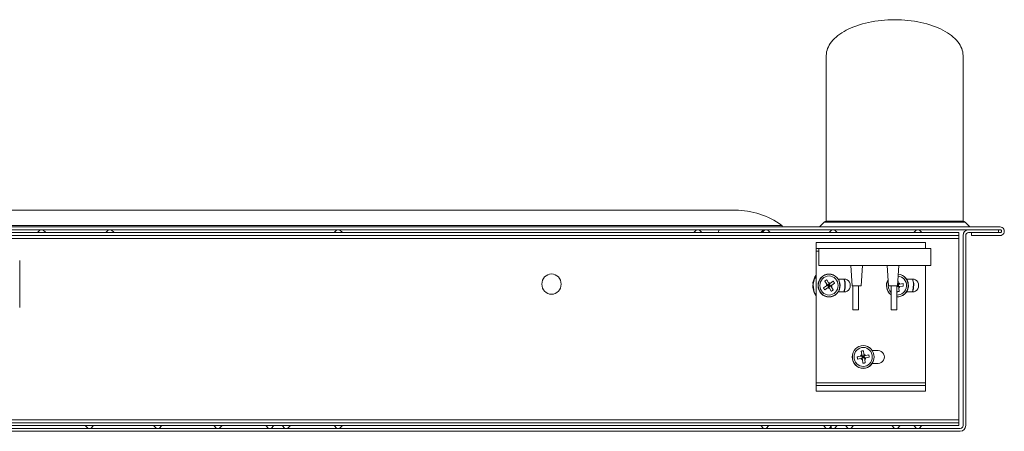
# Model space of a CAD drawing. Header units: millimetres. Extents: x -90830 to 24172, y -102460 to 73669.
# Tile 88 of 198: x -51915 to -51544, y 53344 to 53499. Entities that reach past the tile are written whole.
import ezdxf

# ---------------------------------------------------------------- set-up
doc = ezdxf.new("R2010")
doc.units = ezdxf.units.MM
doc.layers.add('at_Entity', color=253, linetype='Continuous', lineweight=9)

msp = doc.modelspace()

# ---------------------------------------------------------------- linework, layer by layer
at = {"layer": 'at_Entity'}
for p, q in [((-51589.25, 53498.72), (-51590.5, 53498.6)), ((-51588, 53498.8), (-51589.25, 53498.72)), ((-51586.74, 53498.84), (-51588, 53498.8)), ((-51585.47, 53498.86), (-51586.74, 53498.84)), ((-51584.21, 53498.84), (-51585.47, 53498.86)), ((-51582.94, 53498.8), (-51584.21, 53498.84)), ((-51581.69, 53498.72), (-51582.94, 53498.8)), ((-51580.44, 53498.6), (-51581.69, 53498.72)), ((-51603.7, 53494.92), (-51604.57, 53494.44)), ((-51602.78, 53495.37), (-51603.7, 53494.92)), ((-51601.83, 53495.8), (-51602.78, 53495.37)), ((-51600.83, 53496.21), (-51601.83, 53495.8)), ((-51599.79, 53496.59), (-51600.83, 53496.21)), ((-51598.72, 53496.94), (-51599.79, 53496.59)), ((-51597.62, 53497.27), (-51598.72, 53496.94)), ((-51596.49, 53497.57), (-51597.62, 53497.27)), ((-51595.34, 53497.84), (-51596.49, 53497.57)), ((-51594.16, 53498.07), (-51595.34, 53497.84)), ((-51592.95, 53498.28), (-51594.16, 53498.07)), ((-51591.73, 53498.46), (-51592.95, 53498.28)), ((-51590.5, 53498.6), (-51591.73, 53498.46)), ((-51579.21, 53498.46), (-51580.44, 53498.6)), ((-51577.99, 53498.28), (-51579.21, 53498.46)), ((-51576.78, 53498.07), (-51577.99, 53498.28)), ((-51575.6, 53497.84), (-51576.78, 53498.07)), ((-51574.45, 53497.57), (-51575.6, 53497.84)), ((-51573.32, 53497.27), (-51574.45, 53497.57)), ((-51572.22, 53496.94), (-51573.32, 53497.27)), ((-51571.15, 53496.59), (-51572.22, 53496.94)), ((-51570.11, 53496.21), (-51571.15, 53496.59)), ((-51569.11, 53495.8), (-51570.11, 53496.21)), ((-51568.16, 53495.37), (-51569.11, 53495.8)), ((-51567.24, 53494.92), (-51568.16, 53495.37)), ((-51566.37, 53494.44), (-51567.24, 53494.92)), ((-51608.21, 53491.74), (-51608.78, 53491.15)), ((-51607.58, 53492.32), (-51608.21, 53491.74)), ((-51606.91, 53492.88), (-51607.58, 53492.32)), ((-51606.18, 53493.42), (-51606.91, 53492.88)), ((-51605.4, 53493.94), (-51606.18, 53493.42)), ((-51604.57, 53494.44), (-51605.4, 53493.94)), ((-51565.54, 53493.94), (-51566.37, 53494.44)), ((-51564.76, 53493.42), (-51565.54, 53493.94)), ((-51564.03, 53492.88), (-51564.76, 53493.42)), ((-51563.36, 53492.32), (-51564.03, 53492.88)), ((-51562.73, 53491.74), (-51563.36, 53492.32)), ((-51562.16, 53491.15), (-51562.73, 53491.74)), ((-51610.76, 53488.02), (-51610.97, 53487.37)), ((-51610.48, 53488.67), (-51610.76, 53488.02)), ((-51610.14, 53489.3), (-51610.48, 53488.67)), ((-51609.75, 53489.93), (-51610.14, 53489.3)), ((-51609.29, 53490.55), (-51609.75, 53489.93)), ((-51608.78, 53491.15), (-51609.29, 53490.55)), ((-51561.65, 53490.55), (-51562.16, 53491.15)), ((-51561.2, 53489.93), (-51561.65, 53490.55)), ((-51560.8, 53489.3), (-51561.2, 53489.93)), ((-51560.46, 53488.67), (-51560.8, 53489.3)), ((-51560.18, 53488.02), (-51560.46, 53488.67)), ((-51559.97, 53487.37), (-51560.18, 53488.02)), ((-51611.22, 53486.05), (-51611.25, 53485.39)), ((-51611.25, 53422.9), (-51611.25, 53485.39)), ((-51611.25, 53422.9), (-51611.25, 53485.39)), ((-51611.13, 53486.71), (-51611.22, 53486.05)), ((-51610.97, 53487.37), (-51611.13, 53486.71)), ((-51559.81, 53486.71), (-51559.97, 53487.37)), ((-51559.72, 53486.05), (-51559.81, 53486.71)), ((-51559.69, 53485.39), (-51559.72, 53486.05)), ((-51559.69, 53485.39), (-51559.69, 53422.9)), ((-51645.59, 53427.07), (-52417.51, 53427.07)), ((-51545.66, 53420.75), (-52517.33, 53420.75)), ((-51627.99, 53421.34), (-52435.1, 53421.34)), ((-51613.83, 53420.75), (-51612.07, 53422.59)), ((-51612.07, 53422.59), (-51611.75, 53422.59)), ((-51611.75, 53422.59), (-51609.76, 53422.59)), ((-51611.03, 53422.9), (-51611.34, 53422.9)), ((-51609.09, 53422.9), (-51611.03, 53422.9)), ((-51609.74, 53422.6), (-51609.76, 53422.59)), ((-51609.76, 53422.59), (-51609.69, 53422.59)), ((-51609.73, 53422.62), (-51609.74, 53422.6)), ((-51609.71, 53422.64), (-51609.73, 53422.62)), ((-51609.69, 53422.66), (-51609.71, 53422.64)), ((-51609.67, 53422.67), (-51609.69, 53422.66)), ((-51609.69, 53422.59), (-51609.58, 53422.59)), ((-51609.65, 53422.69), (-51609.67, 53422.67)), ((-51609.64, 53422.7), (-51609.65, 53422.69)), ((-51609.62, 53422.72), (-51609.64, 53422.7)), ((-51609.6, 53422.73), (-51609.62, 53422.72)), ((-51609.58, 53422.75), (-51609.6, 53422.73)), ((-51609.56, 53422.76), (-51609.58, 53422.75)), ((-51609.58, 53422.59), (-51609.39, 53422.59)), ((-51609.54, 53422.77), (-51609.56, 53422.76)), ((-51609.52, 53422.79), (-51609.54, 53422.77)), ((-51609.5, 53422.8), (-51609.52, 53422.79)), ((-51609.47, 53422.81), (-51609.5, 53422.8)), ((-51609.45, 53422.82), (-51609.47, 53422.81)), ((-51609.43, 53422.83), (-51609.45, 53422.82)), ((-51609.41, 53422.84), (-51609.43, 53422.83)), ((-51609.39, 53422.85), (-51609.41, 53422.84)), ((-51609.37, 53422.85), (-51609.39, 53422.85)), ((-51609.39, 53422.59), (-51609.17, 53422.59)), ((-51609.34, 53422.86), (-51609.37, 53422.85)), ((-51609.32, 53422.87), (-51609.34, 53422.86)), ((-51609.3, 53422.88), (-51609.32, 53422.87)), ((-51609.28, 53422.88), (-51609.3, 53422.88)), ((-51609.25, 53422.89), (-51609.28, 53422.88)), ((-51609.23, 53422.89), (-51609.25, 53422.89)), ((-51609.21, 53422.89), (-51609.23, 53422.89)), ((-51609.18, 53422.9), (-51609.21, 53422.89)), ((-51609.16, 53422.9), (-51609.18, 53422.9)), ((-51609.15, 53422.6), (-51609.17, 53422.59)), ((-51609.17, 53422.59), (-51608.74, 53422.59)), ((-51609.14, 53422.9), (-51609.16, 53422.9)), ((-51609.14, 53422.62), (-51609.15, 53422.6)), ((-51609.11, 53422.9), (-51609.14, 53422.9)), ((-51609.12, 53422.64), (-51609.14, 53422.62)), ((-51609.1, 53422.66), (-51609.12, 53422.64)), ((-51609.09, 53422.9), (-51609.11, 53422.9)), ((-51609.09, 53422.67), (-51609.1, 53422.66)), ((-51609.02, 53422.9), (-51609.09, 53422.9)), ((-51609.07, 53422.69), (-51609.09, 53422.67)), ((-51609.05, 53422.7), (-51609.07, 53422.69)), ((-51609.03, 53422.72), (-51609.05, 53422.7)), ((-51609.01, 53422.73), (-51609.03, 53422.72)), ((-51608.91, 53422.9), (-51609.02, 53422.9)), ((-51608.99, 53422.75), (-51609.01, 53422.73)), ((-51608.97, 53422.76), (-51608.99, 53422.75)), ((-51608.95, 53422.77), (-51608.97, 53422.76)), ((-51608.93, 53422.79), (-51608.95, 53422.77)), ((-51608.91, 53422.8), (-51608.93, 53422.79)), ((-51608.73, 53422.9), (-51608.91, 53422.9)), ((-51608.89, 53422.81), (-51608.91, 53422.8)), ((-51608.87, 53422.82), (-51608.89, 53422.81)), ((-51608.85, 53422.83), (-51608.87, 53422.82)), ((-51608.83, 53422.84), (-51608.85, 53422.83)), ((-51608.81, 53422.85), (-51608.83, 53422.84)), ((-51608.79, 53422.85), (-51608.81, 53422.85)), ((-51608.76, 53422.86), (-51608.79, 53422.85)), ((-51608.74, 53422.87), (-51608.76, 53422.86)), ((-51608.72, 53422.88), (-51608.74, 53422.87)), ((-51608.74, 53422.59), (-51607.97, 53422.59)), ((-51608.52, 53422.9), (-51608.73, 53422.9)), ((-51608.7, 53422.88), (-51608.72, 53422.88)), ((-51608.68, 53422.89), (-51608.7, 53422.88)), ((-51608.65, 53422.89), (-51608.68, 53422.89)), ((-51608.63, 53422.89), (-51608.65, 53422.89)), ((-51608.61, 53422.9), (-51608.63, 53422.89)), ((-51608.59, 53422.9), (-51608.61, 53422.9)), ((-51608.56, 53422.9), (-51608.59, 53422.9)), ((-51608.54, 53422.9), (-51608.56, 53422.9)), ((-51608.52, 53422.9), (-51608.54, 53422.9)), ((-51608.1, 53422.9), (-51608.52, 53422.9)), ((-51607.36, 53422.9), (-51608.1, 53422.9)), ((-51607.97, 53422.59), (-51606.56, 53422.59)), ((-51606.24, 53422.9), (-51607.36, 53422.9)), ((-51606.56, 53422.59), (-51604.76, 53422.59)), ((-51606.24, 53422.9), (-51605.77, 53422.9)), ((-51605.77, 53422.9), (-51601.23, 53422.9)), ((-51604.75, 53422.6), (-51604.76, 53422.59)), ((-51604.76, 53422.59), (-51600.27, 53422.59)), ((-51604.74, 53422.62), (-51604.75, 53422.6)), ((-51604.72, 53422.64), (-51604.74, 53422.62)), ((-51604.71, 53422.66), (-51604.72, 53422.64)), ((-51604.7, 53422.67), (-51604.71, 53422.66)), ((-51604.68, 53422.69), (-51604.7, 53422.67)), ((-51604.67, 53422.7), (-51604.68, 53422.69)), ((-51604.65, 53422.72), (-51604.67, 53422.7)), ((-51604.64, 53422.73), (-51604.65, 53422.72)), ((-51604.62, 53422.75), (-51604.64, 53422.73)), ((-51604.61, 53422.76), (-51604.62, 53422.75)), ((-51604.59, 53422.77), (-51604.61, 53422.76)), ((-51604.58, 53422.79), (-51604.59, 53422.77)), ((-51604.56, 53422.8), (-51604.58, 53422.79)), ((-51604.55, 53422.81), (-51604.56, 53422.8)), ((-51604.53, 53422.82), (-51604.55, 53422.81)), ((-51604.51, 53422.83), (-51604.53, 53422.82)), ((-51604.5, 53422.84), (-51604.51, 53422.83)), ((-51604.48, 53422.85), (-51604.5, 53422.84)), ((-51604.46, 53422.85), (-51604.48, 53422.85)), ((-51604.45, 53422.86), (-51604.46, 53422.85)), ((-51604.43, 53422.87), (-51604.45, 53422.86)), ((-51604.41, 53422.88), (-51604.43, 53422.87)), ((-51604.4, 53422.88), (-51604.41, 53422.88)), ((-51604.38, 53422.89), (-51604.4, 53422.88)), ((-51604.36, 53422.89), (-51604.38, 53422.89)), ((-51604.34, 53422.89), (-51604.36, 53422.89)), ((-51604.33, 53422.9), (-51604.34, 53422.89)), ((-51604.31, 53422.9), (-51604.33, 53422.9)), ((-51604.29, 53422.9), (-51604.31, 53422.9)), ((-51604.27, 53422.9), (-51604.29, 53422.9)), ((-51604.26, 53422.9), (-51604.27, 53422.9)), ((-51601.23, 53422.9), (-51592.37, 53422.9)), ((-51600.27, 53422.59), (-51588.19, 53422.59)), ((-51592.37, 53422.9), (-51582.31, 53422.9)), ((-51588.19, 53422.59), (-51578.14, 53422.59)), ((-51582.31, 53422.9), (-51572.85, 53422.9)), ((-51578.14, 53422.59), (-51570.32, 53422.59)), ((-51572.85, 53422.9), (-51565.31, 53422.9)), ((-51570.32, 53422.59), (-51566.18, 53422.59)), ((-51566.67, 53422.9), (-51566.68, 53422.9)), ((-51566.65, 53422.9), (-51566.67, 53422.9)), ((-51566.63, 53422.9), (-51566.65, 53422.9)), ((-51566.61, 53422.9), (-51566.63, 53422.9)), ((-51566.6, 53422.89), (-51566.61, 53422.9)), ((-51566.58, 53422.89), (-51566.6, 53422.89)), ((-51566.56, 53422.89), (-51566.58, 53422.89)), ((-51566.54, 53422.88), (-51566.56, 53422.89)), ((-51566.53, 53422.88), (-51566.54, 53422.88)), ((-51566.51, 53422.87), (-51566.53, 53422.88)), ((-51566.49, 53422.86), (-51566.51, 53422.87)), ((-51566.48, 53422.85), (-51566.49, 53422.86)), ((-51566.46, 53422.85), (-51566.48, 53422.85)), ((-51566.44, 53422.84), (-51566.46, 53422.85)), ((-51566.43, 53422.83), (-51566.44, 53422.84)), ((-51566.41, 53422.82), (-51566.43, 53422.83)), ((-51566.39, 53422.81), (-51566.41, 53422.82)), ((-51566.38, 53422.8), (-51566.39, 53422.81)), ((-51566.36, 53422.79), (-51566.38, 53422.8)), ((-51566.35, 53422.77), (-51566.36, 53422.79)), ((-51566.33, 53422.76), (-51566.35, 53422.77)), ((-51566.32, 53422.75), (-51566.33, 53422.76)), ((-51566.3, 53422.73), (-51566.32, 53422.75)), ((-51566.29, 53422.72), (-51566.3, 53422.73)), ((-51566.27, 53422.7), (-51566.29, 53422.72)), ((-51566.26, 53422.69), (-51566.27, 53422.7)), ((-51566.24, 53422.67), (-51566.26, 53422.69)), ((-51566.23, 53422.66), (-51566.24, 53422.67)), ((-51566.22, 53422.64), (-51566.23, 53422.66)), ((-51566.2, 53422.62), (-51566.22, 53422.64)), ((-51566.19, 53422.6), (-51566.2, 53422.62)), ((-51566.18, 53422.59), (-51566.19, 53422.6)), ((-51566.18, 53422.59), (-51564.38, 53422.59)), ((-51565.31, 53422.9), (-51564.7, 53422.9)), ((-51563.58, 53422.9), (-51564.7, 53422.9)), ((-51564.38, 53422.59), (-51562.97, 53422.59)), ((-51562.84, 53422.9), (-51563.58, 53422.9)), ((-51562.97, 53422.59), (-51562.2, 53422.59)), ((-51562.42, 53422.9), (-51562.84, 53422.9)), ((-51562.4, 53422.9), (-51562.42, 53422.9)), ((-51560.47, 53422.9), (-51562.42, 53422.9)), ((-51562.38, 53422.9), (-51562.4, 53422.9)), ((-51562.35, 53422.9), (-51562.38, 53422.9)), ((-51562.33, 53422.9), (-51562.35, 53422.9)), ((-51562.31, 53422.89), (-51562.33, 53422.9)), ((-51562.29, 53422.89), (-51562.31, 53422.89)), ((-51562.26, 53422.89), (-51562.29, 53422.89)), ((-51562.24, 53422.88), (-51562.26, 53422.89)), ((-51562.22, 53422.88), (-51562.24, 53422.88)), ((-51562.2, 53422.87), (-51562.22, 53422.88)), ((-51562.18, 53422.86), (-51562.2, 53422.87)), ((-51562.2, 53422.59), (-51561.77, 53422.59)), ((-51562.15, 53422.85), (-51562.18, 53422.86)), ((-51562.13, 53422.85), (-51562.15, 53422.85)), ((-51562.11, 53422.84), (-51562.13, 53422.85)), ((-51562.09, 53422.83), (-51562.11, 53422.84)), ((-51562.07, 53422.82), (-51562.09, 53422.83)), ((-51562.05, 53422.81), (-51562.07, 53422.82)), ((-51562.03, 53422.8), (-51562.05, 53422.81)), ((-51562.01, 53422.79), (-51562.03, 53422.8)), ((-51561.99, 53422.77), (-51562.01, 53422.79)), ((-51561.97, 53422.76), (-51561.99, 53422.77)), ((-51561.95, 53422.75), (-51561.97, 53422.76)), ((-51561.93, 53422.73), (-51561.95, 53422.75)), ((-51561.91, 53422.72), (-51561.93, 53422.73)), ((-51561.89, 53422.7), (-51561.91, 53422.72)), ((-51561.87, 53422.69), (-51561.89, 53422.7)), ((-51561.85, 53422.67), (-51561.87, 53422.69)), ((-51561.84, 53422.66), (-51561.85, 53422.67)), ((-51561.82, 53422.64), (-51561.84, 53422.66)), ((-51561.8, 53422.62), (-51561.82, 53422.64)), ((-51561.79, 53422.6), (-51561.8, 53422.62)), ((-51561.77, 53422.59), (-51561.79, 53422.6)), ((-51561.77, 53422.59), (-51559.76, 53422.59)), ((-51559.6, 53422.9), (-51560.47, 53422.9)), ((-51559.76, 53422.59), (-51558.87, 53422.59)), ((-51558.87, 53422.59), (-51557.11, 53420.75)), ((-52517.33, 53419.67), (-51545.66, 53419.67)), ((-51561.24, 53418.59), (-52504.86, 53418.59)), ((-52504.86, 53417.51), (-51561.24, 53417.51)), ((-51907.74, 53419.67), (-51908.78, 53418.59)), ((-51906.71, 53419.67), (-51905.68, 53418.59)), ((-51881.96, 53419.67), (-51882.99, 53418.59)), ((-51880.93, 53419.67), (-51879.9, 53418.59)), ((-51795.85, 53419.67), (-51796.88, 53418.59)), ((-51794.82, 53419.67), (-51793.79, 53418.59)), ((-51660.24, 53419.67), (-51661.27, 53418.59)), ((-51659.21, 53419.67), (-51658.18, 53418.59)), ((-51651.94, 53418.59), (-51651.79, 53419.67)), ((-51651.79, 53419.67), (-51651.94, 53418.59)), ((-51634.97, 53419.67), (-51636, 53418.59)), ((-51634.46, 53419.67), (-51635.49, 53418.59)), ((-51633.42, 53419.67), (-51632.39, 53418.59)), ((-51609.19, 53419.67), (-51610.22, 53418.59)), ((-51608.16, 53419.67), (-51607.13, 53418.59)), ((-51577.22, 53419.67), (-51578.25, 53418.59)), ((-51576.19, 53419.67), (-51575.16, 53418.59)), ((-51561.24, 53418.59), (-51561.24, 53417.51)), ((-51561.24, 53416.44), (-51561.24, 53417.51)), ((-51559.69, 53417.51), (-51559.69, 53345.86)), ((-51558.66, 53345.86), (-51558.66, 53417.51)), ((-51557.63, 53418.59), (-51556.49, 53418.59)), ((-51556.49, 53418.59), (-51545.66, 53418.59)), ((-51556.49, 53417.51), (-51556.49, 53418.59)), ((-51545.66, 53417.51), (-51556.49, 53417.51)), ((-51546.28, 53419.67), (-51546.28, 53418.59)), ((-51561.24, 53416.44), (-52504.86, 53416.44)), ((-51573.87, 53414.82), (-51615.12, 53414.82)), ((-51615.12, 53414.82), (-51615.12, 53412.67)), ((-51573.87, 53414.82), (-51573.87, 53412.67)), ((-51561.24, 53416.44), (-51561.24, 53348.02)), ((-51615.12, 53411.59), (-51615.12, 53412.67)), ((-51615.12, 53412.67), (-51614.09, 53412.67)), ((-51614.09, 53411.59), (-51615.12, 53411.59)), ((-51615.12, 53362.03), (-51615.12, 53411.59)), ((-51614.09, 53412.67), (-51614.09, 53406.2)), ((-51614.09, 53412.67), (-51571.81, 53412.67)), ((-51571.81, 53412.67), (-51571.81, 53406.2)), ((-51915.48, 53390.36), (-51915.48, 53408.03)), ((-51614.09, 53406.2), (-51571.81, 53406.2)), ((-51602.03, 53406.2), (-51601.44, 53398.5)), ((-51598.1, 53398.5), (-51597.59, 53406.2)), ((-51587.79, 53398.5), (-51588.31, 53406.2)), ((-51583.86, 53406.2), (-51584.46, 53398.5)), ((-51573.87, 53406.2), (-51573.87, 53362.03)), ((-51616.31, 53399.78), (-51615.12, 53402.61)), ((-51615.67, 53401.21), (-51615.12, 53402.1)), ((-51615.56, 53401.92), (-51615.12, 53402.61)), ((-51616.37, 53397.95), (-51616.27, 53400)), ((-51615.88, 53396.05), (-51616.31, 53399.78)), ((-51616.27, 53400), (-51615.56, 53401.92)), ((-51616.25, 53399.15), (-51615.67, 53401.21)), ((-51616.09, 53396.95), (-51616.25, 53399.15)), ((-51611.24, 53398.49), (-51612.3, 53397.76)), ((-51611.77, 53400.35), (-51611.8, 53400.34)), ((-51611.8, 53400.34), (-51611.09, 53399.23)), ((-51611.75, 53400.37), (-51611.77, 53400.35)), ((-51611.73, 53400.38), (-51611.75, 53400.37)), ((-51611.71, 53400.4), (-51611.73, 53400.38)), ((-51611.69, 53400.42), (-51611.71, 53400.4)), ((-51611.67, 53400.43), (-51611.69, 53400.42)), ((-51611.64, 53400.45), (-51611.67, 53400.43)), ((-51611.62, 53400.47), (-51611.64, 53400.45)), ((-51611.6, 53400.48), (-51611.62, 53400.47)), ((-51611.58, 53400.5), (-51611.6, 53400.48)), ((-51611.56, 53400.51), (-51611.58, 53400.5)), ((-51611.53, 53400.53), (-51611.56, 53400.51)), ((-51611.51, 53400.54), (-51611.53, 53400.53)), ((-51611.49, 53400.56), (-51611.51, 53400.54)), ((-51611.47, 53400.58), (-51611.49, 53400.56)), ((-51611.44, 53400.59), (-51611.47, 53400.58)), ((-51611.42, 53400.61), (-51611.44, 53400.59)), ((-51611.4, 53400.62), (-51611.42, 53400.61)), ((-51611.38, 53400.64), (-51611.4, 53400.62)), ((-51611.35, 53400.65), (-51611.38, 53400.64)), ((-51611.33, 53400.67), (-51611.35, 53400.65)), ((-51611.31, 53400.68), (-51611.33, 53400.67)), ((-51611.29, 53400.7), (-51611.31, 53400.68)), ((-51611.26, 53400.71), (-51611.29, 53400.7)), ((-51611.24, 53400.73), (-51611.26, 53400.71)), ((-51611.22, 53400.74), (-51611.24, 53400.73)), ((-51610.81, 53398.78), (-51611.24, 53398.49)), ((-51611.2, 53400.76), (-51611.22, 53400.74)), ((-51611.17, 53400.77), (-51611.2, 53400.76)), ((-51611.15, 53400.79), (-51611.17, 53400.77)), ((-51611.13, 53400.8), (-51611.15, 53400.79)), ((-51611.11, 53400.81), (-51611.13, 53400.8)), ((-51611.08, 53400.83), (-51611.11, 53400.81)), ((-51611.09, 53399.23), (-51610.81, 53398.78)), ((-51610.38, 53399.72), (-51611.08, 53400.83)), ((-51610.1, 53399.28), (-51610.81, 53398.78)), ((-51610.34, 53398.04), (-51610.81, 53398.78)), ((-51610.81, 53398.78), (-51610.22, 53398.66)), ((-51610.22, 53398.66), (-51610.58, 53398.41)), ((-51610.46, 53399.03), (-51610.22, 53398.66)), ((-51610.1, 53399.28), (-51610.38, 53399.72)), ((-51610.22, 53398.66), (-51610.34, 53398.04)), ((-51610.34, 53398.04), (-51609.63, 53398.53)), ((-51610.22, 53398.66), (-51610.1, 53399.28)), ((-51609.86, 53398.91), (-51610.22, 53398.66)), ((-51609.63, 53398.53), (-51610.22, 53398.66)), ((-51610.22, 53398.66), (-51609.98, 53398.29)), ((-51609.68, 53399.57), (-51610.1, 53399.28)), ((-51610.1, 53399.28), (-51609.63, 53398.53)), ((-51608.62, 53400.3), (-51609.68, 53399.57)), ((-51609.63, 53398.53), (-51609.21, 53398.82)), ((-51609.35, 53398.09), (-51609.63, 53398.53)), ((-51609.21, 53398.82), (-51608.14, 53399.56)), ((-51608.6, 53400.28), (-51608.62, 53400.3)), ((-51608.58, 53400.26), (-51608.6, 53400.28)), ((-51608.57, 53400.24), (-51608.58, 53400.26)), ((-51608.55, 53400.21), (-51608.57, 53400.24)), ((-51608.54, 53400.19), (-51608.55, 53400.21)), ((-51608.52, 53400.17), (-51608.54, 53400.19)), ((-51608.51, 53400.15), (-51608.52, 53400.17)), ((-51608.49, 53400.12), (-51608.51, 53400.15)), ((-51608.48, 53400.1), (-51608.49, 53400.12)), ((-51608.46, 53400.08), (-51608.48, 53400.1)), ((-51608.45, 53400.05), (-51608.46, 53400.08)), ((-51608.43, 53400.03), (-51608.45, 53400.05)), ((-51608.42, 53400.01), (-51608.43, 53400.03)), ((-51608.4, 53399.98), (-51608.42, 53400.01)), ((-51608.39, 53399.96), (-51608.4, 53399.98)), ((-51608.37, 53399.94), (-51608.39, 53399.96)), ((-51608.36, 53399.91), (-51608.37, 53399.94)), ((-51608.34, 53399.89), (-51608.36, 53399.91)), ((-51608.33, 53399.87), (-51608.34, 53399.89)), ((-51608.31, 53399.84), (-51608.33, 53399.87)), ((-51608.3, 53399.82), (-51608.31, 53399.84)), ((-51608.28, 53399.8), (-51608.3, 53399.82)), ((-51608.27, 53399.77), (-51608.28, 53399.8)), ((-51608.26, 53399.75), (-51608.27, 53399.77)), ((-51608.24, 53399.73), (-51608.26, 53399.75)), ((-51608.23, 53399.7), (-51608.24, 53399.73)), ((-51608.21, 53399.68), (-51608.23, 53399.7)), ((-51608.2, 53399.65), (-51608.21, 53399.68)), ((-51608.19, 53399.63), (-51608.2, 53399.65)), ((-51608.17, 53399.61), (-51608.19, 53399.63)), ((-51608.16, 53399.58), (-51608.17, 53399.61)), ((-51608.14, 53399.56), (-51608.16, 53399.58)), ((-51606.81, 53401.08), (-51604.55, 53401.08)), ((-51606.37, 53400.45), (-51606.71, 53401.08)), ((-51606.01, 53398.79), (-51606.37, 53400.45)), ((-51606.28, 53397.11), (-51606.01, 53398.79)), ((-51604.58, 53401.08), (-51604.41, 53400.62)), ((-51604.49, 53401.08), (-51604.18, 53400.06)), ((-51604.48, 53401.08), (-51604.12, 53399.74)), ((-51604.18, 53400.06), (-51604.45, 53396.32)), ((-51604.41, 53400.62), (-51604.14, 53398.17)), ((-51604.12, 53399.74), (-51604.1, 53397.68)), ((-51598.1, 53398.5), (-51601.44, 53398.5)), ((-51601.2, 53398.5), (-51601.2, 53389.5)), ((-51599.13, 53398.5), (-51599.13, 53389.5)), ((-51584.46, 53398.5), (-51587.79, 53398.5)), ((-51586.76, 53398.5), (-51586.76, 53389.5)), ((-51584.7, 53398.32), (-51584.56, 53398.5)), ((-51584.7, 53398.5), (-51584.7, 53389.5)), ((-51584.44, 53398.66), (-51584.45, 53398.66)), ((-51584.45, 53398.65), (-51584.44, 53398.66)), ((-51584.44, 53398.66), (-51584.45, 53398.66)), ((-51584.06, 53399.15), (-51584.44, 53398.66)), ((-51584.01, 53398.71), (-51584.44, 53398.66)), ((-51584.44, 53398.66), (-51584.44, 53398.7)), ((-51584.39, 53398.21), (-51584.44, 53398.66)), ((-51584.44, 53398.66), (-51583.97, 53398.26)), ((-51584.41, 53399.11), (-51584.06, 53399.15)), ((-51584.26, 53401), (-51584.27, 53401)), ((-51584.27, 53401), (-51584.27, 53401)), ((-51584.27, 53401), (-51584.26, 53401)), ((-51584.26, 53401), (-51584.27, 53401)), ((-51584.27, 53401), (-51584.27, 53401)), ((-51584.27, 53401), (-51584.27, 53401)), ((-51584.27, 53401), (-51584.27, 53401)), ((-51584.27, 53401), (-51584.27, 53401)), ((-51584.27, 53401), (-51584.26, 53401)), ((-51584.26, 53401), (-51584.27, 53401)), ((-51584.27, 53401), (-51584.27, 53401)), ((-51584.27, 53401), (-51584.27, 53401)), ((-51584.27, 53401), (-51584.27, 53401)), ((-51584.27, 53401), (-51584.27, 53401)), ((-51584.27, 53401), (-51584.27, 53401)), ((-51584.27, 53401), (-51584.27, 53401)), ((-51584.27, 53401), (-51584.27, 53401)), ((-51584.27, 53401), (-51584.27, 53401)), ((-51584.27, 53401), (-51584.27, 53401)), ((-51584.27, 53401), (-51584.26, 53401)), ((-51584.26, 53401), (-51584.27, 53401)), ((-51584.27, 53401), (-51584.27, 53401)), ((-51584.27, 53401), (-51584.27, 53401)), ((-51584.27, 53401), (-51584.26, 53401)), ((-51584.26, 53401), (-51584.27, 53401)), ((-51584.27, 53401), (-51584.27, 53401)), ((-51584.26, 53401), (-51584.26, 53401)), ((-51584.26, 53401), (-51584.26, 53401)), ((-51584.26, 53401), (-51584.26, 53401)), ((-51584.26, 53401), (-51584.26, 53401)), ((-51584.26, 53401), (-51584.26, 53401)), ((-51584.26, 53401), (-51584.26, 53401)), ((-51584.12, 53399.68), (-51584.26, 53401)), ((-51584.06, 53399.15), (-51584.12, 53399.68)), ((-51583.56, 53399.21), (-51584.06, 53399.15)), ((-51583.97, 53398.26), (-51584.06, 53399.15)), ((-51582.29, 53399.36), (-51583.56, 53399.21)), ((-51583.46, 53398.32), (-51582.2, 53398.47)), ((-51582.29, 53399.33), (-51582.29, 53399.36)), ((-51582.28, 53399.3), (-51582.29, 53399.33)), ((-51582.28, 53399.28), (-51582.28, 53399.3)), ((-51582.28, 53399.25), (-51582.28, 53399.28)), ((-51582.27, 53399.22), (-51582.28, 53399.25)), ((-51582.27, 53399.19), (-51582.27, 53399.22)), ((-51582.27, 53399.17), (-51582.27, 53399.19)), ((-51582.26, 53399.14), (-51582.27, 53399.17)), ((-51582.26, 53399.11), (-51582.26, 53399.14)), ((-51582.25, 53399.08), (-51582.26, 53399.11)), ((-51582.25, 53399.06), (-51582.25, 53399.08)), ((-51582.25, 53399.03), (-51582.25, 53399.06)), ((-51582.24, 53399), (-51582.25, 53399.03)), ((-51582.24, 53398.97), (-51582.24, 53399)), ((-51582.24, 53398.94), (-51582.24, 53398.97)), ((-51582.24, 53398.92), (-51582.24, 53398.94)), ((-51582.23, 53398.89), (-51582.24, 53398.92)), ((-51582.23, 53398.86), (-51582.23, 53398.89)), ((-51582.23, 53398.83), (-51582.23, 53398.86)), ((-51582.22, 53398.81), (-51582.23, 53398.83)), ((-51582.22, 53398.78), (-51582.22, 53398.81)), ((-51582.22, 53398.75), (-51582.22, 53398.78)), ((-51582.22, 53398.72), (-51582.22, 53398.75)), ((-51582.21, 53398.69), (-51582.22, 53398.72)), ((-51582.21, 53398.67), (-51582.21, 53398.69)), ((-51582.21, 53398.64), (-51582.21, 53398.67)), ((-51582.21, 53398.61), (-51582.21, 53398.64)), ((-51582.21, 53398.58), (-51582.21, 53398.61)), ((-51582.2, 53398.55), (-51582.21, 53398.58)), ((-51582.2, 53398.53), (-51582.2, 53398.55)), ((-51582.2, 53398.5), (-51582.2, 53398.53)), ((-51582.2, 53398.47), (-51582.2, 53398.5)), ((-51581.03, 53401.08), (-51578.77, 53401.08)), ((-51580.38, 53399.84), (-51580.92, 53401.08)), ((-51580.26, 53398.14), (-51580.38, 53399.84)), ((-51578.8, 53401.08), (-51578.42, 53399.71)), ((-51578.7, 53401.08), (-51578.26, 53399)), ((-51578.7, 53401.08), (-51578.29, 53399.42)), ((-51578.26, 53399), (-51578.7, 53396.24)), ((-51578.42, 53399.71), (-51578.48, 53397.27)), ((-51578.29, 53399.42), (-51578.38, 53397.36)), ((-51615.85, 53395.97), (-51616.37, 53397.95)), ((-51615.58, 53395.62), (-51616.09, 53396.95)), ((-51615.12, 53394.71), (-51615.88, 53396.05)), ((-51615.12, 53394.71), (-51615.85, 53395.97)), ((-51615.12, 53394.86), (-51615.58, 53395.62)), ((-51612.3, 53397.76), (-51612.28, 53397.73)), ((-51612.28, 53397.73), (-51612.27, 53397.71)), ((-51612.27, 53397.71), (-51612.26, 53397.69)), ((-51612.26, 53397.69), (-51612.24, 53397.66)), ((-51612.24, 53397.66), (-51612.23, 53397.64)), ((-51612.23, 53397.64), (-51612.21, 53397.62)), ((-51612.21, 53397.62), (-51612.2, 53397.59)), ((-51612.2, 53397.59), (-51612.19, 53397.57)), ((-51612.19, 53397.57), (-51612.17, 53397.54)), ((-51612.17, 53397.54), (-51612.16, 53397.52)), ((-51612.16, 53397.52), (-51612.14, 53397.5)), ((-51612.14, 53397.5), (-51612.13, 53397.47)), ((-51612.13, 53397.47), (-51612.11, 53397.45)), ((-51612.11, 53397.45), (-51612.1, 53397.43)), ((-51612.1, 53397.43), (-51612.08, 53397.4)), ((-51612.08, 53397.4), (-51612.07, 53397.38)), ((-51612.07, 53397.38), (-51612.06, 53397.36)), ((-51612.06, 53397.36), (-51612.04, 53397.33)), ((-51612.04, 53397.33), (-51612.03, 53397.31)), ((-51612.03, 53397.31), (-51612.01, 53397.29)), ((-51612.01, 53397.29), (-51612, 53397.26)), ((-51612, 53397.26), (-51611.98, 53397.24)), ((-51611.98, 53397.24), (-51611.96, 53397.22)), ((-51611.96, 53397.22), (-51611.95, 53397.2)), ((-51611.95, 53397.2), (-51611.93, 53397.17)), ((-51611.93, 53397.17), (-51611.92, 53397.15)), ((-51611.92, 53397.15), (-51611.9, 53397.13)), ((-51611.9, 53397.13), (-51611.89, 53397.1)), ((-51611.89, 53397.1), (-51611.87, 53397.08)), ((-51611.87, 53397.08), (-51611.86, 53397.06)), ((-51611.86, 53397.06), (-51611.84, 53397.04)), ((-51611.84, 53397.04), (-51611.83, 53397.01)), ((-51611.83, 53397.01), (-51610.76, 53397.75)), ((-51610.76, 53397.75), (-51610.34, 53398.04)), ((-51610.34, 53398.04), (-51610.06, 53397.6)), ((-51610.06, 53397.6), (-51609.36, 53396.49)), ((-51609.36, 53396.49), (-51609.34, 53396.5)), ((-51608.65, 53396.98), (-51609.35, 53398.09)), ((-51609.34, 53396.5), (-51609.31, 53396.52)), ((-51609.31, 53396.52), (-51609.29, 53396.53)), ((-51609.29, 53396.53), (-51609.27, 53396.55)), ((-51609.27, 53396.55), (-51609.25, 53396.56)), ((-51609.25, 53396.56), (-51609.22, 53396.58)), ((-51609.22, 53396.58), (-51609.2, 53396.59)), ((-51609.2, 53396.59), (-51609.18, 53396.61)), ((-51609.18, 53396.61), (-51609.15, 53396.62)), ((-51609.15, 53396.62), (-51609.13, 53396.64)), ((-51609.13, 53396.64), (-51609.11, 53396.65)), ((-51609.11, 53396.65), (-51609.09, 53396.67)), ((-51609.09, 53396.67), (-51609.06, 53396.68)), ((-51609.06, 53396.68), (-51609.04, 53396.7)), ((-51609.04, 53396.7), (-51609.02, 53396.71)), ((-51609.02, 53396.71), (-51609, 53396.73)), ((-51609, 53396.73), (-51608.97, 53396.74)), ((-51608.97, 53396.74), (-51608.95, 53396.76)), ((-51608.95, 53396.76), (-51608.93, 53396.77)), ((-51608.93, 53396.77), (-51608.91, 53396.79)), ((-51608.91, 53396.79), (-51608.89, 53396.8)), ((-51608.89, 53396.8), (-51608.86, 53396.82)), ((-51608.86, 53396.82), (-51608.84, 53396.84)), ((-51608.84, 53396.84), (-51608.82, 53396.85)), ((-51608.82, 53396.85), (-51608.8, 53396.87)), ((-51608.8, 53396.87), (-51608.78, 53396.88)), ((-51608.78, 53396.88), (-51608.75, 53396.9)), ((-51608.75, 53396.9), (-51608.73, 53396.92)), ((-51608.73, 53396.92), (-51608.71, 53396.93)), ((-51608.71, 53396.93), (-51608.69, 53396.95)), ((-51608.69, 53396.95), (-51608.67, 53396.97)), ((-51608.67, 53396.97), (-51608.65, 53396.98)), ((-51604.55, 53396.23), (-51606.81, 53396.23)), ((-51606.71, 53396.23), (-51606.28, 53397.11)), ((-51604.14, 53398.17), (-51604.58, 53396.23)), ((-51604.1, 53397.68), (-51604.48, 53396.24)), ((-51604.45, 53396.32), (-51604.48, 53396.24)), ((-51583.97, 53398.26), (-51584.7, 53398.18)), ((-51584.7, 53397.05), (-51584.62, 53396.32)), ((-51584.62, 53396.32), (-51584.59, 53396.32)), ((-51584.59, 53396.32), (-51584.57, 53396.32)), ((-51584.57, 53396.32), (-51584.54, 53396.32)), ((-51584.54, 53396.32), (-51584.51, 53396.32)), ((-51584.51, 53396.32), (-51584.49, 53396.33)), ((-51584.49, 53396.33), (-51584.46, 53396.33)), ((-51584.46, 53396.33), (-51584.43, 53396.33)), ((-51584.43, 53396.33), (-51584.41, 53396.33)), ((-51584.41, 53396.33), (-51584.38, 53396.34)), ((-51584.38, 53396.34), (-51584.35, 53396.34)), ((-51584.35, 53396.34), (-51584.33, 53396.34)), ((-51584.33, 53396.34), (-51584.3, 53396.34)), ((-51584.3, 53396.34), (-51584.27, 53396.35)), ((-51584.27, 53396.35), (-51584.25, 53396.35)), ((-51584.25, 53396.35), (-51584.22, 53396.35)), ((-51584.22, 53396.35), (-51584.19, 53396.36)), ((-51584.19, 53396.36), (-51584.17, 53396.36)), ((-51584.17, 53396.36), (-51584.14, 53396.36)), ((-51584.14, 53396.36), (-51584.11, 53396.37)), ((-51584.11, 53396.37), (-51584.09, 53396.37)), ((-51584.09, 53396.37), (-51584.06, 53396.37)), ((-51584.06, 53396.37), (-51584.03, 53396.38)), ((-51584.03, 53396.38), (-51584.01, 53396.38)), ((-51584.01, 53396.38), (-51583.98, 53396.38)), ((-51583.98, 53396.38), (-51583.95, 53396.39)), ((-51583.97, 53398.26), (-51583.46, 53398.32)), ((-51583.91, 53397.74), (-51583.97, 53398.26)), ((-51583.95, 53396.39), (-51583.93, 53396.39)), ((-51583.93, 53396.39), (-51583.9, 53396.4)), ((-51583.77, 53396.42), (-51583.91, 53397.74)), ((-51583.9, 53396.4), (-51583.87, 53396.4)), ((-51583.87, 53396.4), (-51583.85, 53396.4)), ((-51583.85, 53396.4), (-51583.82, 53396.41)), ((-51583.82, 53396.41), (-51583.79, 53396.41)), ((-51583.79, 53396.41), (-51583.77, 53396.42)), ((-51578.77, 53396.23), (-51581.03, 53396.23)), ((-51580.92, 53396.23), (-51580.72, 53396.59)), ((-51580.72, 53396.59), (-51580.26, 53398.14)), ((-51578.48, 53397.27), (-51578.8, 53396.23)), ((-51578.38, 53397.36), (-51578.7, 53396.24)), ((-51601.2, 53389.5), (-51599.13, 53389.5)), ((-51586.76, 53389.5), (-51584.7, 53389.5)), ((-51598.04, 53373.95), (-51598.07, 53373.94)), ((-51598.07, 53373.94), (-51597.89, 53372.62)), ((-51598.01, 53373.95), (-51598.04, 53373.95)), ((-51597.99, 53373.96), (-51598.01, 53373.95)), ((-51597.96, 53373.96), (-51597.99, 53373.96)), ((-51597.94, 53373.97), (-51597.96, 53373.96)), ((-51597.91, 53373.97), (-51597.94, 53373.97)), ((-51597.88, 53373.98), (-51597.91, 53373.97)), ((-51597.89, 53372.62), (-51597.81, 53372.1)), ((-51597.86, 53373.98), (-51597.88, 53373.98)), ((-51597.83, 53373.99), (-51597.86, 53373.98)), ((-51597.8, 53373.99), (-51597.83, 53373.99)), ((-51597.78, 53373.99), (-51597.8, 53373.99)), ((-51597.75, 53374), (-51597.78, 53373.99)), ((-51597.72, 53374), (-51597.75, 53374)), ((-51597.7, 53374.01), (-51597.72, 53374)), ((-51597.67, 53374.01), (-51597.7, 53374.01)), ((-51597.64, 53374.02), (-51597.67, 53374.01)), ((-51597.62, 53374.02), (-51597.64, 53374.02)), ((-51597.59, 53374.02), (-51597.62, 53374.02)), ((-51597.57, 53374.03), (-51597.59, 53374.02)), ((-51597.54, 53374.03), (-51597.57, 53374.03)), ((-51597.51, 53374.03), (-51597.54, 53374.03)), ((-51597.49, 53374.04), (-51597.51, 53374.03)), ((-51597.46, 53374.04), (-51597.49, 53374.04)), ((-51597.43, 53374.04), (-51597.46, 53374.04)), ((-51597.41, 53374.05), (-51597.43, 53374.04)), ((-51597.38, 53374.05), (-51597.41, 53374.05)), ((-51597.35, 53374.05), (-51597.38, 53374.05)), ((-51597.33, 53374.06), (-51597.35, 53374.05)), ((-51597.3, 53374.06), (-51597.33, 53374.06)), ((-51597.27, 53374.06), (-51597.3, 53374.06)), ((-51597.25, 53374.07), (-51597.27, 53374.06)), ((-51597.22, 53374.07), (-51597.25, 53374.07)), ((-51597.04, 53372.75), (-51597.22, 53374.07)), ((-51596.97, 53372.23), (-51597.04, 53372.75)), ((-51595.21, 53372.49), (-51596.47, 53372.3)), ((-51595.2, 53372.47), (-51595.21, 53372.49)), ((-51595.2, 53372.44), (-51595.2, 53372.47)), ((-51595.19, 53372.41), (-51595.2, 53372.44)), ((-51595.19, 53372.38), (-51595.19, 53372.41)), ((-51595.18, 53372.36), (-51595.19, 53372.38)), ((-51593.92, 53374.15), (-51591.66, 53374.15)), ((-51598.31, 53372.03), (-51599.58, 53371.84)), ((-51599.58, 53371.84), (-51599.57, 53371.81)), ((-51599.57, 53371.81), (-51599.57, 53371.78)), ((-51599.57, 53371.78), (-51599.57, 53371.75)), ((-51599.57, 53371.75), (-51599.56, 53371.73)), ((-51599.56, 53371.73), (-51599.56, 53371.7)), ((-51599.56, 53371.7), (-51599.56, 53371.67)), ((-51599.56, 53371.67), (-51599.56, 53371.64)), ((-51599.56, 53371.64), (-51599.55, 53371.62)), ((-51599.55, 53371.62), (-51599.55, 53371.59)), ((-51599.55, 53371.59), (-51599.55, 53371.56)), ((-51599.55, 53371.56), (-51599.54, 53371.53)), ((-51599.54, 53371.53), (-51599.54, 53371.5)), ((-51599.54, 53371.5), (-51599.54, 53371.48)), ((-51599.54, 53371.48), (-51599.53, 53371.45)), ((-51599.53, 53371.45), (-51599.53, 53371.42)), ((-51599.53, 53371.42), (-51599.52, 53371.39)), ((-51599.52, 53371.39), (-51599.52, 53371.37)), ((-51599.52, 53371.37), (-51599.52, 53371.34)), ((-51599.52, 53371.34), (-51599.51, 53371.31)), ((-51599.51, 53371.31), (-51599.51, 53371.28)), ((-51599.51, 53371.28), (-51599.5, 53371.26)), ((-51599.5, 53371.26), (-51599.5, 53371.23)), ((-51599.5, 53371.23), (-51599.5, 53371.2)), ((-51599.5, 53371.2), (-51599.49, 53371.17)), ((-51599.49, 53371.17), (-51599.49, 53371.14)), ((-51599.49, 53371.14), (-51599.48, 53371.12)), ((-51599.48, 53371.12), (-51599.48, 53371.09)), ((-51599.48, 53371.09), (-51599.47, 53371.06)), ((-51599.47, 53371.06), (-51599.47, 53371.03)), ((-51599.47, 53371.03), (-51599.46, 53371.01)), ((-51599.46, 53371.01), (-51599.46, 53370.98)), ((-51599.46, 53370.98), (-51599.45, 53370.95)), ((-51599.45, 53370.95), (-51598.19, 53371.14)), ((-51597.81, 53372.1), (-51598.31, 53372.03)), ((-51598.19, 53371.14), (-51597.69, 53371.22)), ((-51596.97, 53372.23), (-51597.81, 53372.1)), ((-51597.69, 53371.22), (-51597.81, 53372.1)), ((-51597.81, 53372.1), (-51597.33, 53371.72)), ((-51597.33, 53371.72), (-51597.75, 53371.66)), ((-51597.33, 53371.72), (-51597.69, 53371.22)), ((-51597.69, 53371.22), (-51596.85, 53371.34)), ((-51597.69, 53371.22), (-51597.62, 53370.69)), ((-51597.62, 53370.69), (-51597.44, 53369.38)), ((-51597.44, 53369.38), (-51597.41, 53369.38)), ((-51597.41, 53369.38), (-51597.39, 53369.38)), ((-51597.39, 53372.17), (-51597.33, 53371.72)), ((-51597.39, 53369.38), (-51597.36, 53369.38)), ((-51597.36, 53369.38), (-51597.33, 53369.39)), ((-51597.33, 53371.72), (-51596.97, 53372.23)), ((-51596.91, 53371.79), (-51597.33, 53371.72)), ((-51596.85, 53371.34), (-51597.33, 53371.72)), ((-51597.33, 53371.72), (-51597.27, 53371.28)), ((-51597.33, 53369.39), (-51597.31, 53369.39)), ((-51597.31, 53369.39), (-51597.28, 53369.39)), ((-51597.28, 53369.39), (-51597.25, 53369.4)), ((-51597.25, 53369.4), (-51597.23, 53369.4)), ((-51597.23, 53369.4), (-51597.2, 53369.4)), ((-51597.2, 53369.4), (-51597.17, 53369.41)), ((-51597.17, 53369.41), (-51597.15, 53369.41)), ((-51597.15, 53369.41), (-51597.12, 53369.41)), ((-51597.12, 53369.41), (-51597.09, 53369.42)), ((-51597.09, 53369.42), (-51597.07, 53369.42)), ((-51597.07, 53369.42), (-51597.04, 53369.43)), ((-51597.04, 53369.43), (-51597.01, 53369.43)), ((-51597.01, 53369.43), (-51596.99, 53369.43)), ((-51596.99, 53369.43), (-51596.96, 53369.44)), ((-51596.47, 53372.3), (-51596.97, 53372.23)), ((-51596.97, 53372.23), (-51596.85, 53371.34)), ((-51596.96, 53369.44), (-51596.94, 53369.44)), ((-51596.94, 53369.44), (-51596.91, 53369.45)), ((-51596.91, 53369.45), (-51596.88, 53369.45)), ((-51596.88, 53369.45), (-51596.86, 53369.45)), ((-51596.86, 53369.45), (-51596.83, 53369.46)), ((-51596.85, 53371.34), (-51596.34, 53371.42)), ((-51596.77, 53370.82), (-51596.85, 53371.34)), ((-51596.83, 53369.46), (-51596.8, 53369.46)), ((-51596.8, 53369.46), (-51596.78, 53369.47)), ((-51596.78, 53369.47), (-51596.75, 53369.47)), ((-51596.59, 53369.5), (-51596.77, 53370.82)), ((-51596.75, 53369.47), (-51596.72, 53369.48)), ((-51596.72, 53369.48), (-51596.7, 53369.48)), ((-51596.7, 53369.48), (-51596.67, 53369.49)), ((-51596.67, 53369.49), (-51596.65, 53369.49)), ((-51596.65, 53369.49), (-51596.62, 53369.5)), ((-51596.62, 53369.5), (-51596.59, 53369.5)), ((-51596.34, 53371.42), (-51595.08, 53371.61)), ((-51595.18, 53372.33), (-51595.18, 53372.36)), ((-51595.17, 53372.3), (-51595.18, 53372.33)), ((-51595.17, 53372.27), (-51595.17, 53372.3)), ((-51595.16, 53372.25), (-51595.17, 53372.27)), ((-51595.16, 53372.22), (-51595.16, 53372.25)), ((-51595.16, 53372.19), (-51595.16, 53372.22)), ((-51595.15, 53372.16), (-51595.16, 53372.19)), ((-51595.15, 53372.13), (-51595.15, 53372.16)), ((-51595.14, 53372.11), (-51595.15, 53372.13)), ((-51595.14, 53372.08), (-51595.14, 53372.11)), ((-51595.14, 53372.05), (-51595.14, 53372.08)), ((-51595.13, 53372.02), (-51595.14, 53372.05)), ((-51595.13, 53372), (-51595.13, 53372.02)), ((-51595.12, 53371.97), (-51595.13, 53372)), ((-51595.12, 53371.94), (-51595.12, 53371.97)), ((-51595.12, 53371.91), (-51595.12, 53371.94)), ((-51595.11, 53371.89), (-51595.12, 53371.91)), ((-51595.11, 53371.86), (-51595.11, 53371.89)), ((-51595.11, 53371.83), (-51595.11, 53371.86)), ((-51595.1, 53371.8), (-51595.11, 53371.83)), ((-51595.1, 53371.77), (-51595.1, 53371.8)), ((-51595.1, 53371.75), (-51595.1, 53371.77)), ((-51595.09, 53371.72), (-51595.1, 53371.75)), ((-51595.09, 53371.69), (-51595.09, 53371.72)), ((-51595.09, 53371.66), (-51595.09, 53371.69)), ((-51595.09, 53371.64), (-51595.09, 53371.66)), ((-51595.08, 53371.61), (-51595.09, 53371.64)), ((-51591.66, 53369.3), (-51593.92, 53369.3)), ((-51615.12, 53362.03), (-51573.87, 53362.03)), ((-51615.12, 53362.03), (-51615.12, 53360.95)), ((-51573.87, 53362.03), (-51573.87, 53360.95)), ((-51615.12, 53358.79), (-51615.12, 53360.95)), ((-51573.87, 53360.95), (-51615.12, 53360.95)), ((-51615.12, 53358.79), (-51573.87, 53358.79)), ((-51573.87, 53358.79), (-51573.87, 53360.95)), ((-51561.24, 53346.94), (-52344.53, 53346.94)), ((-52343.45, 53348.02), (-51561.24, 53348.02)), ((-51561.24, 53348.02), (-51561.24, 53346.94)), ((-51561.24, 53345.86), (-51561.24, 53346.94)), ((-52347.78, 53343.71), (-51560.72, 53343.71)), ((-51560.72, 53344.79), (-52346.7, 53344.79)), ((-52345.62, 53345.86), (-51561.24, 53345.86)), ((-51889.7, 53344.79), (-51890.73, 53345.86)), ((-51888.67, 53344.79), (-51887.63, 53345.86)), ((-51863.92, 53344.79), (-51864.95, 53345.86)), ((-51862.88, 53344.79), (-51861.85, 53345.86)), ((-51841.23, 53344.79), (-51842.26, 53345.86)), ((-51840.2, 53344.79), (-51839.16, 53345.86)), ((-51821.63, 53344.79), (-51822.66, 53345.86)), ((-51820.6, 53344.79), (-51819.57, 53345.86)), ((-51815.45, 53344.79), (-51816.48, 53345.86)), ((-51814.41, 53344.79), (-51813.38, 53345.86)), ((-51795.85, 53344.79), (-51796.88, 53345.86)), ((-51794.82, 53344.79), (-51793.79, 53345.86)), ((-51634.97, 53344.79), (-51636, 53345.86)), ((-51633.94, 53344.79), (-51632.91, 53345.86)), ((-51611.25, 53344.79), (-51612.28, 53345.86)), ((-51610.22, 53344.79), (-51609.19, 53345.86)), ((-51609.19, 53344.79), (-51609.71, 53345.33)), ((-51608.16, 53344.79), (-51607.13, 53345.86)), ((-51603, 53344.79), (-51604.03, 53345.86)), ((-51601.97, 53344.79), (-51600.94, 53345.86)), ((-51585.47, 53344.79), (-51586.5, 53345.86)), ((-51584.44, 53344.79), (-51583.41, 53345.86)), ((-51577.22, 53344.79), (-51578.25, 53345.86)), ((-51576.19, 53344.79), (-51575.16, 53345.86))]:
    msp.add_line(p, q, dxfattribs=at)
for centre, major_axis, start_param, end_param in [((-51645.59, 53394.75), (0, -32.32), 2.536668, 3.141593), ((-51645.59, 53394.75), (0, -32.32), 2.536668, 3.141593), ((-51628.17, 53421.07), (0, -0.323), 0, 2.536668), ((-51628.17, 53421.07), (0, -0.323), 0, 2.536668), ((-51611.34, 53421.82), (0, -1.08), 3.141593, 3.926991), ((-51559.6, 53421.82), (0, -1.08), 2.356194, 3.141593), ((-51545.66, 53419.13), (0, -1.62), 0, 3.141593), ((-51557.63, 53417.51), (0, -2.15), 3.141593, 4.712389), ((-51557.63, 53417.51), (0, -1.08), 3.141593, 4.712389), ((-51545.66, 53419.13), (0, -0.539), 0, 3.141593), ((-51584.44, 53398.66), (0, -4.31), 6.220645, 9.346037), ((-51584.44, 53398.66), (0, -4.27), 6.22003, 9.346054), ((-51584.44, 53398.66), (0, -3.59), 6.207981, 9.346395), ((-51610.22, 53398.66), (0, -1.07), 4.155952, 4.867198), ((-51610.22, 53398.66), (0, -1.07), 2.585156, 3.296401), ((-51610.22, 53398.66), (0, -1.07), 1.01436, 1.725605), ((-51604.55, 53398.66), (0, -2.42), 0, 3.141593), ((-51584.44, 53398.66), (0, -4.31), 4.160937, 5.685779), ((-51584.44, 53398.66), (0, -4.27), 4.17477, 5.679092), ((-51584.44, 53398.66), (0, -3.59), 4.569675, 5.540597), ((-51584.44, 53398.66), (0, -1.07), 2.112076, 2.823321), ((-51578.77, 53398.66), (0, -2.42), 0, 3.141593), ((-51610.22, 53398.66), (0, -1.07), 5.726749, 6.437994), ((-51584.44, 53398.66), (0, -1.07), 0.541279, 1.252525), ((-51597.33, 53371.72), (0, -1.07), 3.713905, 4.425151), ((-51597.33, 53371.72), (0, -1.07), 2.143109, 2.854355), ((-51591.66, 53371.72), (0, -2.42), 0, 3.141593), ((-51597.33, 53371.72), (0, -1.07), 5.284702, 5.995947), ((-51597.33, 53371.72), (0, -1.07), 0.572313, 1.283558), ((-51560.72, 53345.86), (0, -1.08), 0, 1.570796), ((-51560.72, 53345.86), (0, -2.15), 0, 1.570796)]:
    msp.add_ellipse(centre, major_axis=major_axis, ratio=0.957153, start_param=start_param, end_param=end_param, dxfattribs=at)
for centre, major_axis in [((-51714.9, 53399.2), (0, -3.82)), ((-51610.22, 53398.66), (0, -4.31)), ((-51610.22, 53398.66), (0, -4.27)), ((-51610.22, 53398.66), (0, -3.59)), ((-51597.33, 53371.72), (0, -4.31)), ((-51597.33, 53371.72), (0, -4.27)), ((-51597.33, 53371.72), (0, -3.59))]:
    msp.add_ellipse(centre, major_axis=major_axis, ratio=0.957153, dxfattribs=at)

doc.saveas('drawing.dxf')
